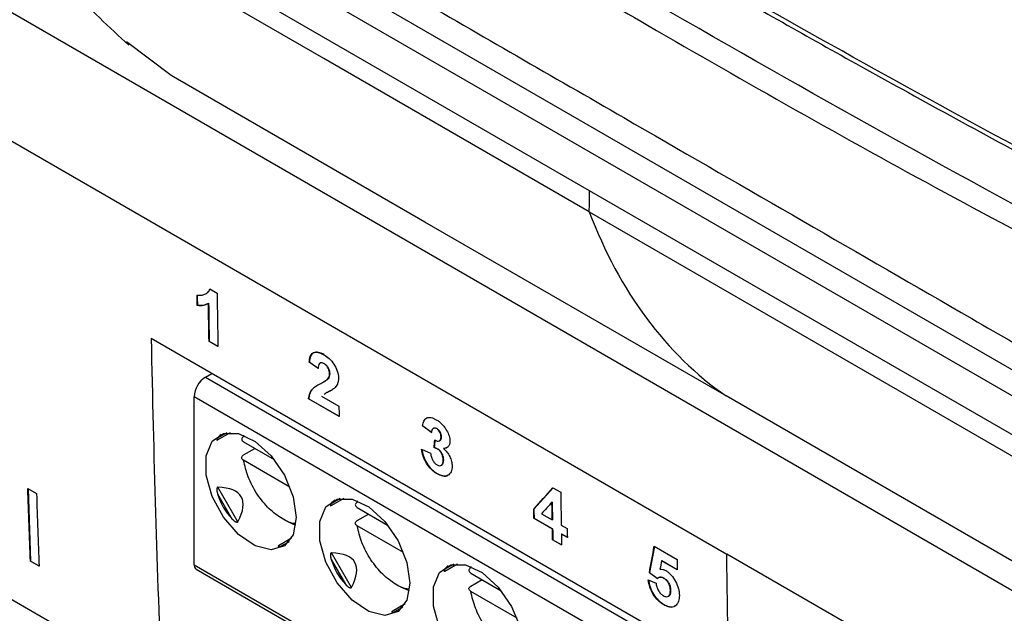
# Model space of a CAD drawing. Header units: millimetres. Extents: x -508 to 796, y -404 to 760.
# Tile 99 of 116: x 598 to 629, y 524 to 542. Entities that reach past the tile are written whole.
import ezdxf

# ---------------------------------------------------------------- set-up
doc = ezdxf.new("R2010")
doc.units = ezdxf.units.MM

msp = doc.modelspace()

# ---------------------------------------------------------------- linework, layer by layer
at = {"color": 7, "linetype": 'Continuous', "lineweight": 25}
for p, q in [((567.943, 559.931), (653.67, 510.442)), ((602.2, 547.017), (630.356, 530.763)), ((615.931, 537.066), (599.501, 546.551)), ((601.846, 546.412), (630.002, 530.158)), ((589.794, 543.317), (620.199, 525.764)), ((602.91, 540.651), (601.517, 541.701)), ((610.805, 536.093), (602.91, 540.651)), ((632.307, 527.613), (615.931, 537.066)), ((615.921, 536.407), (632.449, 526.866)), ((620.177, 530.683), (610.805, 536.093)), ((604.114, 534.011), (604.339, 533.881)), ((604.073, 533.568), (604.066, 533.563)), ((603.724, 533.505), (603.716, 533.501)), ((620.258, 522.096), (602.287, 532.47)), ((604.093, 532.384), (604.086, 532.38)), ((604.365, 532.219), (604.086, 532.38)), ((604.093, 532.384), (604.365, 532.227)), ((607.21, 531.735), (607.203, 531.73)), ((607.482, 531.538), (607.203, 531.73)), ((607.21, 531.735), (607.489, 531.542)), ((607.546, 531.711), (607.539, 531.707)), ((607.667, 531.693), (607.66, 531.689)), ((603.975, 531.27), (604.17, 531.383)), ((607.651, 531.118), (607.658, 531.122)), ((607.79, 531.215), (607.783, 531.211)), ((607.843, 531.375), (607.836, 531.371)), ((603.621, 525.432), (603.621, 530.658)), ((607.191, 530.596), (607.184, 530.591)), ((608.134, 530.043), (607.184, 530.591)), ((607.191, 530.596), (608.134, 530.051)), ((607.589, 530.674), (608.129, 530.362)), ((629.549, 525.273), (620.177, 530.683)), ((588.762, 529.656), (602.611, 521.661)), ((610.736, 529.758), (610.729, 529.754)), ((611.009, 529.544), (610.729, 529.754)), ((610.736, 529.758), (611.016, 529.548)), ((611.172, 529.67), (611.165, 529.666)), ((604.35, 529.313), (604.751, 529.544)), ((605.161, 529.418), (605.169, 529.459)), ((605.163, 529.253), (606.111, 528.706)), ((611.259, 529.285), (611.266, 529.29)), ((611.313, 529.412), (611.306, 529.408)), ((605.161, 528.846), (605.514, 529.051)), ((610.703, 529.027), (610.982, 528.905)), ((611.097, 529.077), (611.09, 529.073)), ((611.208, 529.036), (611.201, 529.032)), ((611.389, 529.05), (611.382, 529.046)), ((611.389, 529.05), (611.503, 529.085)), ((606.606, 527.849), (605.163, 528.682)), ((611.38, 528.691), (611.373, 528.687)), ((611.314, 528.523), (611.321, 528.527)), ((611.189, 528.267), (611.182, 528.263)), ((598.447, 527.802), (598.717, 527.646)), ((598.454, 527.798), (598.534, 525.545)), ((604.983, 526.767), (604.361, 527.842)), ((614.792, 527.826), (614.198, 527.161)), ((614.789, 527.827), (615.032, 527.687)), ((604.354, 527.634), (604.798, 526.864)), ((607.886, 527.272), (608.287, 527.503)), ((608.696, 527.377), (608.704, 527.418)), ((608.699, 527.212), (609.646, 526.665)), ((614.198, 527.161), (614.191, 527.157)), ((614.767, 527.383), (614.759, 527.379)), ((608.696, 526.805), (609.05, 527.01)), ((614.203, 526.885), (614.195, 526.881)), ((614.773, 526.548), (614.195, 526.881)), ((614.203, 526.885), (614.78, 526.552)), ((614.436, 527.017), (614.768, 526.825)), ((614.775, 526.829), (614.768, 526.825)), ((606.786, 526.657), (606.518, 526.777)), ((610.141, 525.808), (608.699, 526.641)), ((614.78, 526.552), (614.773, 526.548)), ((615.048, 526.664), (615.234, 526.556)), ((606.651, 526.253), (606.25, 526.022)), ((614.786, 526.211), (614.779, 526.207)), ((615.058, 526.046), (614.779, 526.207)), ((614.786, 526.211), (615.058, 526.054)), ((615.059, 526.391), (615.052, 526.387)), ((615.239, 526.279), (615.052, 526.387)), ((615.059, 526.391), (615.238, 526.287)), ((617.95, 526.002), (617.798, 525.186)), ((617.944, 526.006), (618.652, 525.597)), ((607.889, 525.593), (608.334, 524.823)), ((608.518, 524.726), (607.897, 525.801)), ((650.605, 508.211), (620.199, 525.764)), ((598.534, 525.545), (598.527, 525.541)), ((598.797, 525.385), (598.527, 525.541)), ((598.534, 525.545), (598.796, 525.394)), ((603.683, 525.295), (649.064, 499.097)), ((611.421, 525.231), (611.822, 525.462)), ((612.232, 525.336), (612.24, 525.377)), ((618.18, 525.561), (618.173, 525.556)), ((618.657, 525.277), (618.173, 525.556)), ((618.18, 525.561), (618.657, 525.285)), ((612.232, 524.764), (612.585, 524.969)), ((612.234, 525.171), (613.182, 524.624)), ((617.758, 524.958), (617.999, 524.854)), ((617.798, 525.186), (617.791, 525.182)), ((618.035, 525.002), (617.791, 525.182)), ((617.798, 525.186), (618.042, 525.006)), ((618.244, 525.017), (618.237, 525.013)), ((610.321, 524.616), (610.053, 524.736)), ((613.677, 523.767), (612.234, 524.6)), ((618.387, 524.451), (618.394, 524.455)), ((618.453, 524.63), (618.446, 524.626)), ((610.187, 524.212), (609.786, 523.981)), ((618.249, 524.191), (618.242, 524.187)), ((618.628, 524.176), (618.575, 524.149))]:
    msp.add_line(p, q, dxfattribs=at)
at = {"color": 250, "linetype": 'Continuous', "lineweight": 25}
for p, q in [((603.975, 531.27), (648.891, 505.341)), ((648.91, 504.514), (603.621, 530.658)), ((604.636, 529.536), (604.354, 529.372)), ((608.172, 527.495), (607.889, 527.331)), ((606.304, 525.995), (606.586, 526.158)), ((603.621, 525.432), (649.061, 499.201)), ((611.707, 525.454), (611.425, 525.29)), ((609.839, 523.954), (610.122, 524.117))]:
    msp.add_line(p, q, dxfattribs=at)
at = {"color": 7, "linetype": 'Continuous', "lineweight": 25, "flags": 128}
for points in [[(615.921, 536.407), (607.657, 541.178), (599.393, 545.948)], [(606.803, 526.902), (606.708, 526.367), (606.434, 526.015), (606.019, 525.893), (605.52, 526.017), (605.002, 526.371), (604.537, 526.907), (604.187, 527.553), (603.999, 528.221), (603.999, 528.821), (604.187, 529.272), (604.537, 529.514), (605.002, 529.513), (605.52, 529.269), (606.019, 528.817), (606.434, 528.215), (606.708, 527.547), (606.803, 526.902)], [(610.339, 524.861), (610.243, 524.326), (609.97, 523.974), (609.555, 523.852), (609.055, 523.976), (608.538, 524.33), (608.072, 524.866), (607.722, 525.512), (607.534, 526.18), (607.534, 526.78), (607.722, 527.231), (608.072, 527.473), (608.538, 527.472), (609.055, 527.228), (609.555, 526.776), (609.97, 526.174), (610.243, 525.506), (610.339, 524.861)], [(613.874, 522.82), (613.779, 522.285), (613.505, 521.933), (613.09, 521.811), (612.591, 521.935), (612.073, 522.289), (611.608, 522.825), (611.258, 523.471), (611.07, 524.139), (611.07, 524.739), (611.258, 525.19), (611.608, 525.432), (612.073, 525.431), (612.591, 525.187), (613.09, 524.735), (613.505, 524.133), (613.779, 523.465), (613.874, 522.82)]]:
    msp.add_lwpolyline(points, dxfattribs=at)
at = {"color": 7, "linetype": 'Continuous', "lineweight": 25}
for centre, radius, start, end in [((604.389, 530.623), 0.768, 122.6055, 177.3945), ((603.764, 525.414), 0.144, 172.7442, 235.9436)]:
    msp.add_arc(centre, radius, start, end, dxfattribs=at)
for centre, major_axis, ratio, start_param, end_param in [((606.347, 528.272), (2.02, -1.057), 0.444531, 2.938632, 3.090972), ((596.628, 522.661), (8.463, 4.885), 0.204676, 5.967402, 6.598996), ((606.347, 528.272), (1.816, 1.049), 0.953495, 2.917197, 3.365347), ((609.882, 526.231), (2.02, -1.057), 0.444531, 2.938632, 3.090972), ((606.347, 528.272), (0.095, 2.277), 0.44448, 3.192324, 3.344497), ((609.882, 526.231), (1.816, 1.049), 0.953495, 2.917197, 3.365347), ((600.163, 520.62), (8.463, 4.885), 0.204676, 5.967402, 6.598996), ((613.418, 524.19), (2.02, -1.057), 0.444531, 2.938632, 3.090972), ((609.882, 526.231), (0.095, 2.277), 0.44448, 3.192324, 3.344497)]:
    msp.add_ellipse(centre, major_axis=major_axis, ratio=ratio, start_param=start_param, end_param=end_param, dxfattribs=at)
for points, knots in [([(593.59, 581.435), (593.479, 579.441), (593.35, 577.107), (593.211, 574.428), (593.155, 573.407), (593.105, 572.154), (593.663, 570.534), (594.26, 568.77), (595.131, 566.216), (596.63, 561.841), (598.307, 556.93), (599.764, 552.818), (600.41, 550.841), (600.874, 549.707), (601.359, 548.925), (602.072, 548.044), (603.084, 547.343), (604.258, 546.702), (605.443, 546.008), (607.472, 544.841), (611.322, 542.615), (618.28, 538.6), (624.87, 534.8), (629.469, 532.138), (630.779, 531.386), (631.436, 530.997), (632.074, 530.839), (632.534, 530.818), (632.745, 530.911), (632.787, 530.929)], [0, 0, 0, 0, 0.0880664, 0.1030767, 0.1182539, 0.1334634, 0.1572322, 0.1809713, 0.2044249, 0.2589413, 0.3558069, 0.4006739, 0.4235076, 0.4348973, 0.4462099, 0.45751, 0.477936, 0.4986684, 0.5194008, 0.5401331, 0.605292, 0.7216472, 0.905608, 0.9515982, 0.9630957, 0.9745527, 0.9858862, 0.9971864, 1, 1, 1, 1]), ([(596.144, 578.944), (596.082, 577.128), (596.012, 575.085), (595.836, 572.792), (596.07, 571.837), (596.416, 570.827), (596.878, 569.339), (597.704, 566.764), (599.243, 561.974), (600.683, 557.479), (601.883, 553.936), (602.249, 552.663), (602.756, 551.715), (603.3, 550.98), (604.037, 550.419), (604.865, 549.933), (606.083, 549.167), (608.204, 547.87), (612.188, 545.453), (618.571, 541.712), (625.408, 537.822), (630.313, 535.24), (632.291, 534.131), (632.876, 533.98), (633.41, 534.016), (634.014, 534.324), (634.492, 535.112), (636.682, 537.884), (638.994, 541.04), (641.156, 543.868), (641.566, 544.403)], [0, 0, 0, 0, 0.069218, 0.077842, 0.089305, 0.100964, 0.112614, 0.140072, 0.189104, 0.276662, 0.293966, 0.311222, 0.319743, 0.328222, 0.341162, 0.354331, 0.3675, 0.398539, 0.453964, 0.552929, 0.691342, 0.760557, 0.769193, 0.777728, 0.786215, 0.794705, 0.811956, 0.829261, 0.967692, 1, 1, 1, 1]), ([(591.565, 563.928), (591.982, 562.74), (592.756, 560.536), (593.762, 557.596), (594.483, 555.467), (594.967, 554.029), (595.302, 553.029), (595.608, 552.111), (596.026, 550.863), (596.541, 549.261), (597.15, 547.653), (597.814, 546.188), (598.616, 544.824), (599.854, 543.199), (600.979, 542.158), (601.587, 541.596)], [0, 0, 0, 0, 0.145971, 0.270814, 0.362609, 0.408828, 0.446161, 0.483997, 0.522407, 0.602709, 0.691458, 0.74218, 0.811612, 0.898281, 1, 1, 1, 1]), ([(632.798, 534.663), (623.056, 539.856), (613.675, 545.271), (604.666, 550.902), (604.654, 550.91), (604.642, 550.917)], [31.649033, 31.649033, 31.649033, 31.649033, 71.336871, 71.336871, 71.390453, 71.390453, 71.390453, 71.390453]), ([(619.506, 543.681), (621.121, 542.765), (624.69, 540.739), (628.338, 538.761), (630.336, 537.678)], [0, 0, 0, 0, 0.4524821, 1, 1, 1, 1]), ([(603.712, 533.82), (603.734, 533.817), (603.756, 533.814), (603.798, 533.813), (603.819, 533.814), (603.879, 533.822), (603.917, 533.832), (603.99, 533.859), (604.022, 533.878), (604.077, 533.933), (604.098, 533.969), (604.114, 534.011)], [0, 0, 0, 0, 0.125, 0.125, 0.25, 0.25, 0.5, 0.5, 0.75, 0.75, 1, 1, 1, 1]), ([(604.066, 533.563), (604.017, 533.534), (603.964, 533.511), (603.846, 533.491), (603.783, 533.492), (603.716, 533.501)], [0, 0, 0, 0, 0.5, 0.5, 1, 1, 1, 1]), ([(603.724, 533.505), (603.756, 533.501), (603.822, 533.494), (603.937, 533.503), (604.009, 533.538), (604.054, 533.56)], [0, 0, 0, 0, 0.266674, 0.533511, 1, 1, 1, 1]), ([(607.203, 531.73), (607.209, 531.794), (607.218, 531.855), (607.257, 531.958), (607.288, 532), (607.375, 532.043), (607.429, 532.046), (607.542, 532.023), (607.602, 531.997), (607.662, 531.963)], [0, 0, 0, 0, 0.25, 0.25, 0.5, 0.5, 0.75, 0.75, 1, 1, 1, 1]), ([(607.669, 531.967), (607.609, 532.001), (607.55, 532.027), (607.437, 532.05), (607.384, 532.047), (607.296, 532.006), (607.265, 531.964), (607.225, 531.861), (607.216, 531.799), (607.21, 531.735)], [0, 0, 0, 0, 0.25, 0.25, 0.5, 0.5, 0.75, 0.75, 1, 1, 1, 1]), ([(607.66, 531.689), (607.633, 531.703), (607.606, 531.715), (607.557, 531.717), (607.536, 531.709), (607.492, 531.658), (607.485, 531.598), (607.482, 531.538)], [0, 0, 0, 0, 0.25, 0.25, 0.5, 0.5, 1, 1, 1, 1]), ([(607.548, 531.707), (607.556, 531.712), (607.576, 531.725), (607.619, 531.718), (607.651, 531.701), (607.667, 531.693)], [0, 0, 0, 0, 0.261407, 0.641314, 1, 1, 1, 1]), ([(607.662, 531.963), (607.718, 531.929), (607.773, 531.892), (607.881, 531.795), (607.931, 531.735), (608.019, 531.602), (608.054, 531.53), (608.102, 531.388), (608.112, 531.318), (608.114, 531.253)], [0, 0, 0, 0, 0.25, 0.25, 0.5, 0.5, 0.75, 0.75, 1, 1, 1, 1]), ([(607.667, 531.693), (607.691, 531.678), (607.716, 531.662), (607.762, 531.615), (607.782, 531.586), (607.814, 531.526), (607.826, 531.494), (607.84, 531.433), (607.841, 531.404), (607.843, 531.375)], [0, 0, 0, 0, 0.25, 0.25, 0.5, 0.5, 0.75, 0.75, 1, 1, 1, 1]), ([(607.836, 531.371), (607.834, 531.399), (607.833, 531.428), (607.819, 531.489), (607.808, 531.521), (607.775, 531.582), (607.755, 531.61), (607.709, 531.657), (607.685, 531.673), (607.66, 531.689)], [0, 0, 0, 0, 0.25, 0.25, 0.5, 0.5, 0.75, 0.75, 1, 1, 1, 1]), ([(607.565, 531.071), (607.603, 531.091), (607.642, 531.112), (607.716, 531.156), (607.753, 531.179), (607.783, 531.211)], [0, 0, 0, 0, 0.5, 0.5, 1, 1, 1, 1]), ([(607.79, 531.215), (607.774, 531.2), (607.741, 531.171), (607.695, 531.143), (607.667, 531.128), (607.658, 531.122)], [0, 0, 0, 0, 0.401759, 0.80275, 1, 1, 1, 1]), ([(607.783, 531.211), (607.798, 531.231), (607.813, 531.253), (607.832, 531.306), (607.835, 531.338), (607.836, 531.371)], [0, 0, 0, 0, 0.5, 0.5, 1, 1, 1, 1]), ([(607.843, 531.375), (607.842, 531.342), (607.838, 531.31), (607.82, 531.257), (607.805, 531.235), (607.79, 531.215)], [0, 0, 0, 0, 0.5, 0.5, 1, 1, 1, 1]), ([(608.114, 531.253), (608.114, 531.215), (608.113, 531.179), (608.101, 531.111), (608.092, 531.08), (608.056, 530.998), (608.019, 530.955), (607.98, 530.917)], [0, 0, 0, 0, 0.25, 0.25, 0.5, 0.5, 1, 1, 1, 1]), ([(607.184, 530.591), (607.188, 530.625), (607.192, 530.657), (607.206, 530.717), (607.215, 530.745), (607.247, 530.823), (607.278, 530.868), (607.388, 530.975), (607.476, 531.024), (607.565, 531.071)], [0, 0, 0, 0, 0.125, 0.125, 0.25, 0.25, 0.5, 0.5, 1, 1, 1, 1]), ([(607.495, 531.031), (607.477, 531.021), (607.415, 530.986), (607.306, 530.906), (607.215, 530.77), (607.198, 530.641), (607.191, 530.596)], [0, 0, 0, 0, 0.120671, 0.415992, 0.794789, 1, 1, 1, 1]), ([(607.98, 530.917), (607.949, 530.894), (607.886, 530.848), (607.772, 530.804), (607.706, 530.755), (607.67, 530.729)], [0, 0, 0, 0, 0.32018, 0.639506, 1, 1, 1, 1]), ([(607.676, 530.736), (607.698, 530.754), (607.757, 530.801), (607.847, 530.828), (607.899, 530.864), (607.913, 530.874)], [0, 0, 0, 0, 0.308803, 0.813264, 1, 1, 1, 1]), ([(610.729, 529.754), (610.739, 529.807), (610.751, 529.859), (610.793, 529.946), (610.822, 529.981), (610.902, 530.015), (610.95, 530.017), (611.026, 530.003), (611.051, 529.995), (611.105, 529.973), (611.132, 529.959), (611.159, 529.944)], [0, 0, 0, 0, 0.25, 0.25, 0.5, 0.5, 0.75, 0.75, 0.875, 0.875, 1, 1, 1, 1]), ([(611.159, 529.944), (611.189, 529.926), (611.218, 529.907), (611.278, 529.862), (611.306, 529.837), (611.362, 529.78), (611.389, 529.749), (611.438, 529.682), (611.46, 529.646), (611.482, 529.609)], [0, 0, 0, 0, 0.25, 0.25, 0.5, 0.5, 0.75, 0.75, 1, 1, 1, 1]), ([(611.165, 529.666), (611.143, 529.677), (611.12, 529.686), (611.08, 529.685), (611.063, 529.677), (611.037, 529.652), (611.027, 529.633), (611.015, 529.592), (611.012, 529.568), (611.009, 529.544)], [0, 0, 0, 0, 0.25, 0.25, 0.5, 0.5, 0.75, 0.75, 1, 1, 1, 1]), ([(611.074, 529.679), (611.075, 529.68), (611.088, 529.691), (611.122, 529.693), (611.156, 529.677), (611.172, 529.67)], [0, 0, 0, 0, 0.080004, 0.55624, 1, 1, 1, 1]), ([(611.306, 529.408), (611.305, 529.431), (611.304, 529.454), (611.292, 529.503), (611.283, 529.528), (611.257, 529.578), (611.241, 529.601), (611.205, 529.639), (611.185, 529.653), (611.165, 529.666)], [0, 0, 0, 0, 0.25, 0.25, 0.5, 0.5, 0.75, 0.75, 1, 1, 1, 1]), ([(611.172, 529.67), (611.192, 529.657), (611.211, 529.644), (611.247, 529.606), (611.263, 529.582), (611.289, 529.534), (611.299, 529.508), (611.311, 529.459), (611.312, 529.435), (611.313, 529.412)], [0, 0, 0, 0, 0.25, 0.25, 0.5, 0.5, 0.75, 0.75, 1, 1, 1, 1]), ([(611.482, 529.609), (611.512, 529.554), (611.539, 529.496), (611.575, 529.383), (611.583, 529.327), (611.585, 529.275)], [0, 0, 0, 0, 0.5, 0.5, 1, 1, 1, 1]), ([(604.354, 529.372), (604.348, 529.363), (604.336, 529.344), (604.328, 529.323), (604.329, 529.311), (604.334, 529.307), (604.341, 529.308), (604.346, 529.31), (604.349, 529.312), (604.35, 529.313)], [0, 0, 0, 0, 0.314101, 0.617278, 0.763723, 0.876695, 0.938022, 0.98977, 1, 1, 1, 1]), ([(605.161, 529.418), (605.123, 529.396), (605.102, 529.366), (605.104, 529.305), (605.126, 529.275), (605.163, 529.253)], [0, 0, 0, 0, 0.5, 0.5, 1, 1, 1, 1]), ([(611.112, 529.316), (611.138, 529.301), (611.163, 529.287), (611.212, 529.275), (611.235, 529.274), (611.272, 529.291), (611.286, 529.308), (611.304, 529.352), (611.306, 529.38), (611.306, 529.408)], [0, 0, 0, 0, 0.25, 0.25, 0.5, 0.5, 0.75, 0.75, 1, 1, 1, 1]), ([(611.313, 529.412), (611.311, 529.384), (611.308, 529.335), (611.285, 529.297), (611.268, 529.292), (611.265, 529.292)], [0, 0, 0, 0, 0.54991, 0.927792, 1, 1, 1, 1]), ([(611.585, 529.275), (611.585, 529.238), (611.582, 529.203), (611.563, 529.144), (611.548, 529.119), (611.492, 529.063), (611.438, 529.051), (611.382, 529.046)], [0, 0, 0, 0, 0.25, 0.25, 0.5, 0.5, 1, 1, 1, 1]), ([(611.182, 528.263), (611.123, 528.298), (611.065, 528.34), (610.952, 528.45), (610.901, 528.515), (610.814, 528.656), (610.777, 528.732), (610.726, 528.882), (610.712, 528.956), (610.703, 529.027)], [0, 0, 0, 0, 0.25, 0.25, 0.5, 0.5, 0.75, 0.75, 1, 1, 1, 1]), ([(610.71, 529.031), (610.719, 528.96), (610.733, 528.888), (610.784, 528.736), (610.82, 528.662), (610.907, 528.52), (610.958, 528.455), (611.071, 528.345), (611.13, 528.302), (611.189, 528.267)], [0, 0, 0, 0, 0.25, 0.25, 0.5, 0.5, 0.75, 0.75, 1, 1, 1, 1]), ([(611.201, 529.032), (611.191, 529.038), (611.182, 529.043), (611.172, 529.047), (611.163, 529.051), (611.154, 529.054), (611.144, 529.058), (611.126, 529.064), (611.108, 529.069), (611.09, 529.073)], [0, 0, 0, 0, 0.0000401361, 0.0000401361, 0.0000401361, 0.0000802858, 0.0000802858, 0.0000802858, 0.0001600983, 0.0001600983, 0.0001600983, 0.0001600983]), ([(611.097, 529.077), (611.106, 529.075), (611.115, 529.073), (611.124, 529.07), (611.133, 529.068), (611.143, 529.065), (611.152, 529.062), (611.17, 529.055), (611.189, 529.047), (611.208, 529.036)], [0, 0, 0, 0, 0.0000401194, 0.0000401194, 0.0000401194, 0.0000802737, 0.0000802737, 0.0000802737, 0.0001602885, 0.0001602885, 0.0001602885, 0.0001602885]), ([(611.373, 528.687), (611.372, 528.717), (611.37, 528.747), (611.357, 528.81), (611.346, 528.843), (611.316, 528.908), (611.297, 528.94), (611.252, 528.995), (611.226, 529.015), (611.201, 529.032)], [0, 0, 0, 0, 0.25, 0.25, 0.5, 0.5, 0.75, 0.75, 1, 1, 1, 1]), ([(611.208, 529.036), (611.233, 529.02), (611.259, 529), (611.304, 528.945), (611.323, 528.913), (611.353, 528.849), (611.364, 528.815), (611.377, 528.751), (611.379, 528.721), (611.38, 528.691)], [0, 0, 0, 0, 0.25, 0.25, 0.5, 0.5, 0.75, 0.75, 1, 1, 1, 1]), ([(611.382, 529.046), (611.42, 529.014), (611.457, 528.978), (611.525, 528.892), (611.554, 528.845), (611.603, 528.747), (611.622, 528.696), (611.646, 528.597), (611.651, 528.55), (611.653, 528.505)], [0, 0, 0, 0, 0.25, 0.25, 0.5, 0.5, 0.75, 0.75, 1, 1, 1, 1]), ([(605.163, 528.682), (605.126, 528.703), (605.104, 528.733), (605.102, 528.794), (605.123, 528.825), (605.161, 528.846)], [0, 0, 0, 0, 0.5, 0.5, 1, 1, 1, 1]), ([(606.781, 526.719), (606.773, 526.718), (606.647, 526.708), (606.354, 526.856), (605.946, 527.158), (605.573, 527.617), (605.286, 528.154), (605.203, 528.509), (605.163, 528.682)], [0, 0, 0, 0, 0.014695, 0.207038, 0.39938, 0.603519, 0.807658, 1, 1, 1, 1]), ([(610.982, 528.905), (610.986, 528.872), (610.991, 528.839), (611.01, 528.77), (611.022, 528.734), (611.057, 528.665), (611.078, 528.631), (611.116, 528.589), (611.129, 528.576), (611.155, 528.554), (611.169, 528.545), (611.183, 528.536)], [0, 0, 0, 0, 0.25, 0.25, 0.5, 0.5, 0.75, 0.75, 0.875, 0.875, 1, 1, 1, 1]), ([(611.183, 528.536), (611.211, 528.521), (611.239, 528.51), (611.289, 528.51), (611.311, 528.518), (611.345, 528.549), (611.357, 528.571), (611.371, 528.624), (611.373, 528.655), (611.373, 528.687)], [0, 0, 0, 0, 0.25, 0.25, 0.5, 0.5, 0.75, 0.75, 1, 1, 1, 1]), ([(611.38, 528.691), (611.378, 528.655), (611.375, 528.594), (611.348, 528.541), (611.325, 528.533), (611.319, 528.531)], [0, 0, 0, 0, 0.512882, 0.884724, 1, 1, 1, 1]), ([(611.653, 528.505), (611.653, 528.47), (611.651, 528.436), (611.64, 528.375), (611.632, 528.345), (611.596, 528.271), (611.56, 528.236), (611.472, 528.192), (611.419, 528.184), (611.306, 528.202), (611.244, 528.228), (611.182, 528.263)], [0, 0, 0, 0, 0.125, 0.125, 0.25, 0.25, 0.5, 0.5, 0.75, 0.75, 1, 1, 1, 1]), ([(611.189, 528.267), (611.248, 528.239), (611.366, 528.183), (611.486, 528.186), (611.527, 528.224), (611.533, 528.229)], [0, 0, 0, 0, 0.46183, 0.928263, 1, 1, 1, 1]), ([(604.361, 527.842), (604.354, 527.843), (604.346, 527.839), (604.336, 527.824), (604.333, 527.814), (604.328, 527.786), (604.328, 527.766), (604.334, 527.709), (604.343, 527.671), (604.354, 527.634)], [0, 0, 0, 0, 0.125, 0.125, 0.25, 0.25, 0.5, 0.5, 1, 1, 1, 1]), ([(607.889, 527.331), (607.883, 527.322), (607.871, 527.303), (607.864, 527.282), (607.865, 527.27), (607.869, 527.266), (607.876, 527.267), (607.882, 527.269), (607.885, 527.271), (607.885, 527.272)], [0, 0, 0, 0, 0.314101, 0.617278, 0.763723, 0.876695, 0.938022, 0.98977, 1, 1, 1, 1]), ([(608.696, 527.377), (608.658, 527.355), (608.638, 527.325), (608.639, 527.264), (608.661, 527.234), (608.699, 527.212)], [0, 0, 0, 0, 0.5, 0.5, 1, 1, 1, 1]), ([(604.798, 526.864), (604.814, 526.848), (604.83, 526.832), (604.847, 526.817), (604.864, 526.802), (604.881, 526.789), (604.9, 526.777), (604.909, 526.771), (604.918, 526.766), (604.928, 526.762), (604.935, 526.759), (604.943, 526.756), (604.951, 526.755), (604.955, 526.754), (604.959, 526.754), (604.963, 526.755), (604.967, 526.755), (604.97, 526.756), (604.973, 526.757), (604.976, 526.758), (604.978, 526.76), (604.98, 526.763), (604.981, 526.764), (604.982, 526.765), (604.983, 526.767)], [0, 0, 0, 0, 0.0000683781, 0.0000683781, 0.0000683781, 0.0001344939, 0.0001344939, 0.0001344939, 0.0001663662, 0.0001663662, 0.0001663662, 0.0001910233, 0.0001910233, 0.0001910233, 0.000204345, 0.000204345, 0.000204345, 0.0002156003, 0.0002156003, 0.0002156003, 0.0002269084, 0.0002269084, 0.0002269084, 0.0002330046, 0.0002330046, 0.0002330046, 0.0002330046]), ([(608.699, 526.641), (608.661, 526.662), (608.639, 526.692), (608.638, 526.753), (608.658, 526.784), (608.696, 526.805)], [0, 0, 0, 0, 0.5, 0.5, 1, 1, 1, 1]), ([(610.317, 524.678), (610.308, 524.677), (610.183, 524.667), (609.889, 524.815), (609.482, 525.117), (609.109, 525.576), (608.822, 526.113), (608.739, 526.468), (608.699, 526.641)], [0, 0, 0, 0, 0.014695, 0.207038, 0.39938, 0.603519, 0.807658, 1, 1, 1, 1]), ([(606.263, 526.028), (606.253, 526.024), (606.246, 526.02), (606.238, 526.012), (606.238, 526.009), (606.239, 526.002), (606.245, 526), (606.265, 525.994), (606.284, 525.994), (606.304, 525.995)], [0, 0, 0, 0, 0.125, 0.125, 0.25, 0.25, 0.5, 0.5, 1, 1, 1, 1]), ([(607.897, 525.801), (607.889, 525.802), (607.882, 525.798), (607.872, 525.783), (607.869, 525.773), (607.863, 525.745), (607.864, 525.725), (607.869, 525.668), (607.878, 525.63), (607.889, 525.593)], [0, 0, 0, 0, 0.125, 0.125, 0.25, 0.25, 0.5, 0.5, 1, 1, 1, 1]), ([(611.425, 525.29), (611.419, 525.281), (611.407, 525.262), (611.399, 525.241), (611.4, 525.229), (611.405, 525.225), (611.412, 525.226), (611.417, 525.228), (611.42, 525.23), (611.421, 525.231)], [0, 0, 0, 0, 0.3141012, 0.6172783, 0.7637235, 0.8766948, 0.9380219, 0.9897696, 1, 1, 1, 1]), ([(612.232, 525.336), (612.194, 525.314), (612.173, 525.284), (612.175, 525.223), (612.197, 525.193), (612.234, 525.171)], [0, 0, 0, 0, 0.5, 0.5, 1, 1, 1, 1]), ([(618.121, 525.293), (618.148, 525.295), (618.176, 525.295), (618.236, 525.282), (618.267, 525.268), (618.299, 525.251)], [0, 0, 0, 0, 0.5, 0.5, 1, 1, 1, 1]), ([(618.242, 524.187), (618.182, 524.223), (618.124, 524.264), (618.011, 524.372), (617.958, 524.438), (617.869, 524.582), (617.833, 524.658), (617.782, 524.811), (617.767, 524.886), (617.758, 524.958)], [0, 0, 0, 0, 0.25, 0.25, 0.5, 0.5, 0.75, 0.75, 1, 1, 1, 1]), ([(617.765, 524.962), (617.774, 524.89), (617.788, 524.817), (617.839, 524.666), (617.875, 524.589), (617.963, 524.445), (618.015, 524.379), (618.129, 524.269), (618.189, 524.227), (618.249, 524.191)], [0, 0, 0, 0, 0.25, 0.25, 0.5, 0.5, 0.75, 0.75, 1, 1, 1, 1]), ([(618.042, 525.006), (618.068, 525.027), (618.096, 525.043), (618.147, 525.048), (618.165, 525.047), (618.204, 525.037), (618.224, 525.028), (618.244, 525.017)], [0, 0, 0, 0, 0.5, 0.5, 0.75, 0.75, 1, 1, 1, 1]), ([(618.237, 525.013), (618.21, 525.025), (618.156, 525.049), (618.098, 525.043), (618.073, 525.026), (618.066, 525.021)], [0, 0, 0, 0, 0.415847, 0.833003, 1, 1, 1, 1]), ([(618.446, 524.626), (618.445, 524.66), (618.442, 524.694), (618.426, 524.767), (618.414, 524.806), (618.376, 524.88), (618.351, 524.915), (618.296, 524.973), (618.266, 524.995), (618.237, 525.013)], [0, 0, 0, 0, 0.25, 0.25, 0.5, 0.5, 0.75, 0.75, 1, 1, 1, 1]), ([(618.244, 525.017), (618.273, 524.999), (618.303, 524.978), (618.358, 524.92), (618.382, 524.885), (618.421, 524.812), (618.433, 524.773), (618.449, 524.699), (618.452, 524.664), (618.453, 524.63)], [0, 0, 0, 0, 0.25, 0.25, 0.5, 0.5, 0.75, 0.75, 1, 1, 1, 1]), ([(618.299, 525.251), (618.328, 525.233), (618.358, 525.214), (618.415, 525.168), (618.443, 525.14), (618.523, 525.052), (618.57, 524.982), (618.648, 524.836), (618.678, 524.759), (618.706, 524.648), (618.713, 524.611), (618.722, 524.54), (618.724, 524.506), (618.725, 524.472)], [0, 0, 0, 0, 0.125, 0.125, 0.25, 0.25, 0.5, 0.5, 0.75, 0.75, 0.875, 0.875, 1, 1, 1, 1]), ([(608.334, 524.823), (608.349, 524.807), (608.365, 524.791), (608.383, 524.776), (608.399, 524.761), (608.416, 524.748), (608.435, 524.736), (608.444, 524.73), (608.454, 524.725), (608.463, 524.721), (608.471, 524.718), (608.479, 524.715), (608.486, 524.714), (608.491, 524.713), (608.495, 524.713), (608.499, 524.714), (608.502, 524.714), (608.505, 524.715), (608.508, 524.716), (608.511, 524.717), (608.514, 524.719), (608.515, 524.722), (608.516, 524.723), (608.517, 524.724), (608.518, 524.726)], [0, 0, 0, 0, 0.0000683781, 0.0000683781, 0.0000683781, 0.0001344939, 0.0001344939, 0.0001344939, 0.0001663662, 0.0001663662, 0.0001663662, 0.0001910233, 0.0001910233, 0.0001910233, 0.000204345, 0.000204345, 0.000204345, 0.0002156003, 0.0002156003, 0.0002156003, 0.0002269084, 0.0002269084, 0.0002269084, 0.0002330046, 0.0002330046, 0.0002330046, 0.0002330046]), ([(612.234, 524.6), (612.197, 524.621), (612.175, 524.651), (612.173, 524.712), (612.194, 524.743), (612.232, 524.764)], [0, 0, 0, 0, 0.5, 0.5, 1, 1, 1, 1]), ([(617.999, 524.854), (618.004, 524.819), (618.01, 524.784), (618.033, 524.711), (618.05, 524.673), (618.09, 524.602), (618.114, 524.569), (618.167, 524.511), (618.196, 524.489), (618.225, 524.471)], [0, 0, 0, 0, 0.25, 0.25, 0.5, 0.5, 0.75, 0.75, 1, 1, 1, 1]), ([(613.853, 522.637), (613.844, 522.636), (613.718, 522.626), (613.425, 522.774), (613.017, 523.076), (612.644, 523.535), (612.357, 524.072), (612.275, 524.427), (612.234, 524.6)], [0, 0, 0, 0, 0.014695, 0.207038, 0.39938, 0.603519, 0.807658, 1, 1, 1, 1]), ([(618.225, 524.471), (618.257, 524.453), (618.289, 524.44), (618.347, 524.435), (618.373, 524.441), (618.414, 524.47), (618.428, 524.495), (618.443, 524.555), (618.445, 524.59), (618.446, 524.626)], [0, 0, 0, 0, 0.25, 0.25, 0.5, 0.5, 0.75, 0.75, 1, 1, 1, 1]), ([(618.453, 524.63), (618.451, 524.59), (618.448, 524.525), (618.421, 524.47), (618.398, 524.461), (618.393, 524.458)], [0, 0, 0, 0, 0.549463, 0.888313, 1, 1, 1, 1]), ([(618.725, 524.472), (618.724, 524.409), (618.719, 524.349), (618.686, 524.247), (618.659, 524.209), (618.628, 524.176)], [0, 0, 0, 0, 0.5, 0.5, 1, 1, 1, 1]), ([(618.508, 524.115), (618.469, 524.109), (618.426, 524.113), (618.336, 524.138), (618.289, 524.161), (618.242, 524.187)], [0, 0, 0, 0, 0.5, 0.5, 1, 1, 1, 1]), ([(618.249, 524.191), (618.286, 524.171), (618.323, 524.152), (618.396, 524.126), (618.432, 524.118), (618.499, 524.115), (618.531, 524.12), (618.588, 524.142), (618.612, 524.16), (618.635, 524.18)], [0, 0, 0, 0, 0.25, 0.25, 0.5, 0.5, 0.75, 0.75, 1, 1, 1, 1]), ([(609.798, 523.987), (609.789, 523.983), (609.781, 523.979), (609.774, 523.971), (609.773, 523.968), (609.775, 523.961), (609.781, 523.959), (609.801, 523.953), (609.82, 523.953), (609.839, 523.954)], [0, 0, 0, 0, 0.125, 0.125, 0.25, 0.25, 0.5, 0.5, 1, 1, 1, 1])]:
    msp.add_open_spline(points, degree=3, knots=knots, dxfattribs=at)
for points in [[(630.256, 537.875), (626.593, 539.844), (622.982, 541.845), (619.425, 543.878)], [(615.921, 536.407), (615.924, 536.627), (615.928, 536.847), (615.931, 537.066)], [(615.921, 536.407), (616.858, 533.935), (618.314, 531.978), (620.177, 530.683)], [(604.339, 533.881), (604.346, 533.327), (604.355, 532.773), (604.365, 532.219)], [(603.716, 533.501), (603.715, 533.607), (603.713, 533.714), (603.712, 533.82)], [(603.719, 533.824), (603.72, 533.718), (603.722, 533.611), (603.724, 533.505)], [(604.086, 532.38), (604.079, 532.774), (604.072, 533.169), (604.066, 533.563)], [(604.073, 533.568), (604.079, 533.173), (604.086, 532.778), (604.093, 532.384)], [(602.287, 532.47), (602.358, 528.844), (602.466, 525.241), (602.611, 521.661)], [(608.129, 530.362), (608.131, 530.256), (608.132, 530.15), (608.134, 530.043)], [(611.09, 529.073), (611.097, 529.154), (611.105, 529.235), (611.112, 529.316)], [(611.119, 529.32), (611.112, 529.239), (611.105, 529.158), (611.097, 529.077)], [(598.527, 525.541), (598.498, 526.294), (598.472, 527.047), (598.447, 527.802)], [(614.191, 527.157), (614.39, 527.38), (614.59, 527.604), (614.789, 527.827)], [(598.717, 527.646), (598.742, 526.892), (598.768, 526.138), (598.797, 525.385)], [(615.032, 527.687), (615.037, 527.346), (615.042, 527.005), (615.048, 526.664)], [(614.195, 526.881), (614.194, 526.973), (614.192, 527.065), (614.191, 527.157)], [(614.198, 527.161), (614.199, 527.069), (614.201, 526.977), (614.203, 526.885)], [(614.759, 527.379), (614.652, 527.258), (614.544, 527.137), (614.436, 527.017)], [(614.768, 526.825), (614.765, 527.009), (614.762, 527.194), (614.759, 527.379)], [(614.767, 527.383), (614.769, 527.198), (614.772, 527.014), (614.775, 526.829)], [(614.779, 526.207), (614.777, 526.321), (614.775, 526.434), (614.773, 526.548)], [(614.78, 526.552), (614.782, 526.439), (614.784, 526.325), (614.786, 526.211)], [(615.234, 526.556), (615.235, 526.464), (615.237, 526.372), (615.239, 526.279)], [(615.052, 526.387), (615.054, 526.273), (615.056, 526.16), (615.058, 526.046)], [(617.791, 525.182), (617.842, 525.457), (617.893, 525.731), (617.944, 526.006)], [(618.652, 525.597), (618.654, 525.49), (618.655, 525.384), (618.657, 525.277)], [(620.258, 522.096), (620.234, 523.316), (620.215, 524.539), (620.199, 525.764)], [(618.173, 525.556), (618.156, 525.468), (618.138, 525.381), (618.121, 525.293)]]:
    msp.add_open_spline(points, degree=3, dxfattribs=at)

doc.saveas('drawing.dxf')
